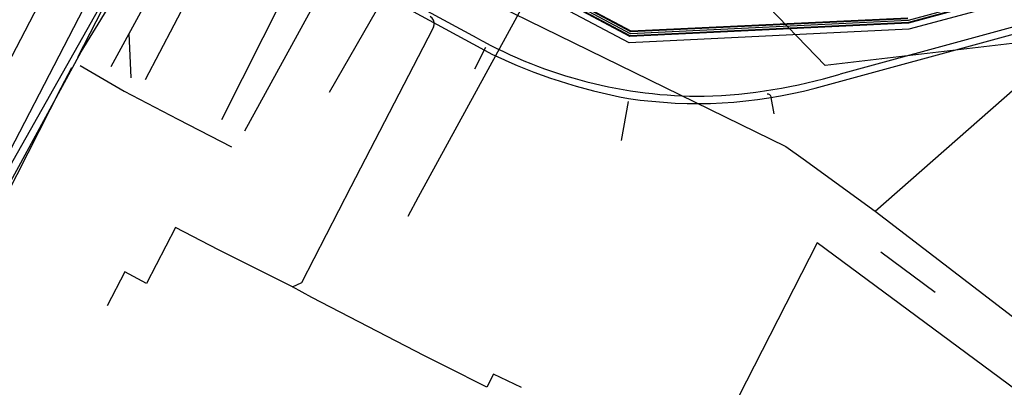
# Model space of a CAD drawing. Header units: metres. Extents: x 2695563 to 2696938, y 1260544 to 1262032.
# Tile 110 of 256: x 2696334 to 2696399, y 1260686 to 1260710. Entities that reach past the tile are written whole.
import ezdxf

# ---------------------------------------------------------------- set-up
doc = ezdxf.new("R2010")
doc.units = ezdxf.units.M
doc.header["$LTSCALE"] = 100
doc.linetypes.add('AUSGEZOGEN', pattern=[0])
for name, color, linetype in [('Eau portable_Cadastre des conduites_Conduite', 171, 'AUSGEZOGEN'), ('EU_Cadastre des conduites', 24, 'AUSGEZOGEN'), ('Gaz_Cadastre des conduites_Conduite', 32, 'AUSGEZOGEN'), ('Réseau électrique_Cadastre des conduite_Bord du tracé', 1, 'AUSGEZOGEN'), ('Réseau électrique_Cadastre des conduite_Tronçon de tracé', 1, 'AUSGEZOGEN'), ('Réseau électrique_Cadastre des conduites_Ouvrage_Surface-Ligne-Point', 1, 'AUSGEZOGEN'), ('TV_Cadastre des conduites_CONDUITE', 92, 'AUSGEZOGEN'), ('Télécommunications_SW_Cadastre des conduites_Bord du tracé', 94, 'AUSGEZOGEN')]:
    doc.layers.add(name, color=color, linetype=linetype)
pattern_1 = [(0, (2708005, 1273150), (6075, 6075), [6075, -6075]), (90, (2708005, 1273150), (-6075, 6075), [6075, -6075])]

# ---------------------------------------------------------------- blocks, each defined once
blk = doc.blocks.new('COMPLEXOBJECT_1684')
at = {"layer": 'Réseau électrique_Cadastre des conduite_Bord du tracé', "color": 1, "linetype": 'AUSGEZOGEN', "transparency": 33554687}
for points in [[(6470.048, 10729.181), (6464.885, 10727.765), (6386.862, 10706.491)], [(6385.198, 10705.554), (6465.001, 10727.34), (6469.78, 10728.65)], [(6362.856, 10708.874), (6356.248, 10712.452), (6356.032, 10712.062), (6363.881, 10707.794)]]:
    blk.add_lwpolyline(points, dxfattribs=at)
for centre, radius, start, end in [((6377.646, 10735.391), 30.363, 240.84866, 270.42803), ((6379.117, 10739.449), 35.131, 244.29761, 259.73851), ((6376.933, 10739.173), 34.157, 271.57687, 286.89889), ((6377.398, 10735.062), 30.521, 261.44705, 284.80613)]:
    blk.add_arc(centre, radius, start, end, dxfattribs=at)
blk = doc.blocks.new('COMPLEXOBJECT_2073')
at = {"layer": 'Réseau électrique_Cadastre des conduite_Tronçon de tracé', "color": 1, "linetype": 'AUSGEZOGEN', "transparency": 33554687}
blk.add_line((6354.539, 10699.053), (6359.926, 10709.481), dxfattribs=at)
blk.add_arc((6359.262, 10709.867), 0.768, 329.81774, 350.25199, dxfattribs=at)

msp = doc.modelspace()

# ---------------------------------------------------------------- hatches: boundary and pattern name
at = {"layer": 'Réseau électrique_Cadastre des conduite_Bord du tracé', "lineweight": 18, "transparency": 33554687}
h = msp.add_hatch(dxfattribs=at)
h.set_pattern_fill('MUSTER', color=1, scale=6075, style=0, pattern_type=2)
h.set_pattern_definition(pattern_1)
h.paths.add_polyline_path([(2696471.018, 1260728.991), (2696465.855, 1260727.575), (2696387.832, 1260706.301), (2696387.55, 1260706.217), (2696387.267, 1260706.135), (2696386.983, 1260706.055), (2696386.699, 1260705.978), (2696386.414, 1260705.903), (2696386.128, 1260705.831), (2696385.842, 1260705.761), (2696385.555, 1260705.694), (2696385.267, 1260705.629), (2696384.979, 1260705.567), (2696384.691, 1260705.507), (2696384.402, 1260705.45), (2696384.112, 1260705.395), (2696383.822, 1260705.343), (2696383.532, 1260705.293), (2696383.241, 1260705.246), (2696382.95, 1260705.201), (2696382.658, 1260705.159), (2696382.366, 1260705.119), (2696382.074, 1260705.082), (2696381.781, 1260705.047), (2696381.488, 1260705.015), (2696381.195, 1260704.985), (2696380.902, 1260704.958), (2696380.608, 1260704.933), (2696380.314, 1260704.911), (2696380.02, 1260704.892), (2696379.726, 1260704.875), (2696379.432, 1260704.86), (2696379.138, 1260704.848), (2696378.843, 1260704.839), (2696378.337, 1260704.839), (2696377.832, 1260704.848), (2696377.326, 1260704.866), (2696376.821, 1260704.891), (2696376.317, 1260704.925), (2696375.813, 1260704.968), (2696375.31, 1260705.019), (2696374.808, 1260705.078), (2696374.307, 1260705.146), (2696373.807, 1260705.221), (2696373.308, 1260705.306), (2696372.811, 1260705.398), (2696372.316, 1260705.499), (2696371.822, 1260705.608), (2696371.33, 1260705.725), (2696370.84, 1260705.851), (2696370.353, 1260705.984), (2696369.867, 1260706.126), (2696369.384, 1260706.276), (2696368.904, 1260706.433), (2696368.426, 1260706.599), (2696367.951, 1260706.773), (2696367.479, 1260706.954), (2696367.011, 1260707.144), (2696366.545, 1260707.341), (2696366.083, 1260707.546), (2696365.624, 1260707.758), (2696365.169, 1260707.978), (2696364.717, 1260708.206), (2696364.27, 1260708.441), (2696363.826, 1260708.684), (2696357.218, 1260712.262), (2696357.002, 1260711.872), (2696364.851, 1260707.604), (2696365.127, 1260707.473), (2696365.404, 1260707.344), (2696365.682, 1260707.217), (2696365.961, 1260707.093), (2696366.241, 1260706.972), (2696366.522, 1260706.853), (2696366.804, 1260706.736), (2696367.088, 1260706.622), (2696367.372, 1260706.51), (2696367.657, 1260706.401), (2696367.943, 1260706.294), (2696368.23, 1260706.19), (2696368.518, 1260706.088), (2696368.807, 1260705.988), (2696369.097, 1260705.892), (2696369.387, 1260705.797), (2696369.678, 1260705.706), (2696369.97, 1260705.616), (2696370.263, 1260705.53), (2696370.557, 1260705.445), (2696370.851, 1260705.364), (2696371.146, 1260705.285), (2696371.442, 1260705.208), (2696371.738, 1260705.135), (2696372.035, 1260705.063), (2696372.333, 1260704.995), (2696372.631, 1260704.928), (2696372.93, 1260704.865), (2696373.229, 1260704.804), (2696373.529, 1260704.746), (2696373.829, 1260704.69), (2696374.226, 1260704.633), (2696374.624, 1260704.581), (2696375.023, 1260704.534), (2696375.422, 1260704.493), (2696375.822, 1260704.457), (2696376.222, 1260704.426), (2696376.623, 1260704.401), (2696377.024, 1260704.38), (2696377.425, 1260704.365), (2696377.826, 1260704.355), (2696378.227, 1260704.351), (2696378.629, 1260704.352), (2696379.03, 1260704.358), (2696379.431, 1260704.369), (2696379.833, 1260704.386), (2696380.233, 1260704.408), (2696380.634, 1260704.435), (2696381.034, 1260704.467), (2696381.434, 1260704.505), (2696381.833, 1260704.548), (2696382.231, 1260704.596), (2696382.629, 1260704.649), (2696383.026, 1260704.708), (2696383.422, 1260704.772), (2696383.818, 1260704.841), (2696384.212, 1260704.915), (2696384.606, 1260704.995), (2696384.998, 1260705.079), (2696385.389, 1260705.169), (2696385.779, 1260705.264), (2696386.168, 1260705.364), (2696465.971, 1260727.15), (2696470.75, 1260728.46)], flags=0)
h = msp.add_hatch(dxfattribs=at)
h.set_pattern_fill('MUSTER', color=1, scale=6075, style=0, pattern_type=2)
h.set_pattern_definition(pattern_1)
h.paths.add_polyline_path([(2696337.657, 1260707.766), (2696339.372, 1260710.563), (2696338.105, 1260711.252), (2696330.977, 1260697.47), (2696330.869, 1260697.239), (2696331.028, 1260697.119), (2696331.209, 1260696.973), (2696331.597, 1260696.658)], flags=0)

# ---------------------------------------------------------------- linework, layer by layer
at = {"layer": 'Eau portable_Cadastre des conduites_Conduite', "color": 7, "linetype": 'AUSGEZOGEN', "transparency": 33554687}
msp.add_line((2696354.3, 1260713.22), (2696348.45, 1260702.517), dxfattribs=at)
msp.add_lwpolyline([(2696317.397, 1260677.352), (2696335.104, 1260711.432), (2696335.413, 1260712.027), (2696335.517, 1260712.237)], dxfattribs=at)
at = {"layer": 'EU_Cadastre des conduites', "color": 24, "linetype": 'AUSGEZOGEN', "transparency": 33554687}
for p, q in [((2696339.64, 1260706.79), (2696349.493, 1260724.959)), ((2696386.84, 1260706.865), (2696381.141, 1260712.79)), ((2696340.95, 1260706.06), (2696340.832, 1260708.988)), ((2696399.57, 1260708.36), (2696386.84, 1260706.865)), ((2696359.26, 1260696.9), (2696359.96, 1260698.18))]:
    msp.add_line(p, q, dxfattribs=at)
msp.add_lwpolyline([(2696359.96, 1260698.18), (2696369.03, 1260714.795), (2696368.927, 1260715.157)], dxfattribs=at)
at = {"layer": 'Gaz_Cadastre des conduites_Conduite', "color": 255, "linetype": 'AUSGEZOGEN', "transparency": 33554687}
for p, q in [((2696472.403, 1260731.74), (2696392.324, 1260709.832)), ((2696373.963, 1260708.963), (2696338.615, 1260727.817)), ((2696392.324, 1260709.832), (2696373.963, 1260708.963))]:
    msp.add_line(p, q, dxfattribs=at)
at = {"layer": 'Gaz_Cadastre des conduites_Conduite', "linetype": 'AUSGEZOGEN', "transparency": 33554687}
for p, q in [((2696472.438, 1260731.613), (2696392.345, 1260709.702)), ((2696472.443, 1260731.595), (2696392.348, 1260709.683)), ((2696472.448, 1260731.577), (2696392.351, 1260709.664)), ((2696373.925, 1260708.792), (2696338.39, 1260727.746)), ((2696373.929, 1260708.811), (2696338.415, 1260727.754)), ((2696373.933, 1260708.83), (2696338.44, 1260727.762)), ((2696373.993, 1260709.096), (2696338.79, 1260727.872)), ((2696373.997, 1260709.115), (2696338.815, 1260727.88)), ((2696374.001, 1260709.134), (2696338.84, 1260727.888)), ((2696392.348, 1260709.683), (2696373.929, 1260708.811)), ((2696392.345, 1260709.702), (2696373.933, 1260708.83)), ((2696392.303, 1260709.962), (2696373.993, 1260709.096)), ((2696392.3, 1260709.981), (2696373.997, 1260709.115)), ((2696392.297, 1260710), (2696374.001, 1260709.134)), ((2696392.351, 1260709.664), (2696373.925, 1260708.792))]:
    msp.add_line(p, q, dxfattribs=at)
at = {"layer": 'Gaz_Cadastre des conduites_Conduite', "color": 32, "linetype": 'AUSGEZOGEN', "transparency": 33554687}
for points in [[(2696472.06, 1260731.059), (2696412.35, 1260714.68), (2696409.392, 1260713.831), (2696392.357, 1260709.276), (2696373.88, 1260708.356), (2696359.308, 1260716.086), (2696358.798, 1260716.357), (2696358.261, 1260716.642), (2696354.55, 1260718.61), (2696351.53, 1260720.18), (2696339.181, 1260726.752), (2696338.91, 1260726.897)], [(2696346.952, 1260703.295), (2696351.054, 1260711.456), (2696351.198, 1260711.741), (2696351.299, 1260711.941), (2696351.448, 1260712.236), (2696351.812, 1260712.957), (2696351.944, 1260713.227), (2696352.058, 1260713.46), (2696352.189, 1260713.73)]]:
    msp.add_lwpolyline(points, dxfattribs=at)
at = {"layer": 'Réseau électrique_Cadastre des conduite_Bord du tracé', "color": 1, "linetype": 'AUSGEZOGEN', "transparency": 33554687}
msp.add_lwpolyline([(2696337.657, 1260707.766), (2696339.372, 1260710.563), (2696338.105, 1260711.252), (2696330.977, 1260697.47), (2696330.869, 1260697.239), (2696331.028, 1260697.119), (2696331.209, 1260696.973), (2696331.597, 1260696.658), (2696337.657, 1260707.766)], close=True, dxfattribs=at)
at = {"layer": 'Réseau électrique_Cadastre des conduite_Tronçon de tracé', "color": 1, "linetype": 'AUSGEZOGEN', "transparency": 33554687}
for p, q in [((2696363.675, 1260706.639), (2696364.406, 1260708.074)), ((2696373.363, 1260701.899), (2696373.834, 1260704.492)), ((2696383.457, 1260703.663), (2696383.273, 1260704.747)), ((2696343.894, 1260696.164), (2696341.975, 1260692.454)), ((2696394.118, 1260691.858), (2696390.521, 1260694.52)), ((2696340.526, 1260693.226), (2696339.372, 1260690.977)), ((2696341.975, 1260692.454), (2696340.526, 1260693.226)), ((2696352.907, 1260691.537), (2696351.616, 1260692.242)), ((2696360.34, 1260687.675), (2696352.907, 1260691.537)), ((2696361.75, 1260686.97), (2696360.34, 1260687.675)), ((2696364.477, 1260685.601), (2696361.75, 1260686.97)), ((2696364.916, 1260686.465), (2696364.477, 1260685.601)), ((2696366.752, 1260685.574), (2696364.916, 1260686.465))]:
    msp.add_line(p, q, dxfattribs=at)
for points in [[(2696351.616, 1260692.242), (2696352.246, 1260692.517), (2696355.509, 1260698.863)], [(2696351.616, 1260692.242), (2696346.725, 1260694.684), (2696343.894, 1260696.164)]]:
    msp.add_lwpolyline(points, dxfattribs=at)
for centre, radius, start, end in [((2696360.467, 1260709.643), 0.531, 349.55671, 61.52), ((2696383.021, 1260704.717), 0.254, 6.88109, 96.89392)]:
    msp.add_arc(centre, radius, start, end, dxfattribs=at)
at = {"layer": 'Réseau électrique_Cadastre des conduites_Ouvrage_Surface-Ligne-Point', "color": 1, "linetype": 'AUSGEZOGEN', "transparency": 33554687}
msp.add_line((2696361.19, 1260717.524), (2696354.036, 1260705.084), dxfattribs=at)
at = {"layer": 'TV_Cadastre des conduites_CONDUITE', "color": 92, "linetype": 'AUSGEZOGEN', "transparency": 33554687}
for points in [[(2696232.515, 1260783.301), (2696233.724, 1260782.455), (2696241.25, 1260777.185), (2696289.293, 1260750.789), (2696334.823, 1260725.848), (2696342.548, 1260718.394), (2696338.789, 1260710.585), (2696331.289, 1260697.324), (2696325.628, 1260686.061), (2696334.387, 1260681.552)], [(2696413.178, 1260675.268), (2696386.314, 1260695.132), (2696377.465, 1260677.837)]]:
    msp.add_lwpolyline(points, dxfattribs=at)
at = {"layer": 'Télécommunications_SW_Cadastre des conduites_Bord du tracé', "color": 94, "linetype": 'AUSGEZOGEN', "transparency": 33554687}
for p, q in [((2696341.9, 1260705.94), (2696348.466, 1260718.443)), ((2696337.422, 1260707.426), (2696340.669, 1260713.766)), ((2696390.14, 1260697.236), (2696400.477, 1260689.305))]:
    msp.add_line(p, q, dxfattribs=at)
for points in [[(2696390.14, 1260697.236), (2696405.56, 1260710.78), (2696402.79, 1260720.278), (2696395.127, 1260749.996), (2696395.457, 1260750.67)], [(2696349.166, 1260718.675), (2696384.231, 1260701.521), (2696385.373, 1260700.692), (2696390.14, 1260697.236)], [(2696297.747, 1260638.273), (2696305.821, 1260649.145), (2696317.249, 1260668.482), (2696331.939, 1260696.803), (2696336.329, 1260705.397), (2696337.025, 1260706.733)], [(2696337.582, 1260706.862), (2696340.485, 1260705.16), (2696344.038, 1260703.321), (2696347.59, 1260701.482)]]:
    msp.add_lwpolyline(points, dxfattribs=at)

# ---------------------------------------------------------------- block references
at = {"layer": 'Réseau électrique_Cadastre des conduite_Bord du tracé', "color": 1, "linetype": 'AUSGEZOGEN', "lineweight": -3, "transparency": 33554687}
msp.add_blockref('COMPLEXOBJECT_1684', (2690000.97, 1249999.81), dxfattribs=at)
at = {"layer": 'Réseau électrique_Cadastre des conduite_Tronçon de tracé', "color": 1, "linetype": 'AUSGEZOGEN', "lineweight": -3, "transparency": 33554687}
msp.add_blockref('COMPLEXOBJECT_2073', (2690000.97, 1249999.81), dxfattribs=at)

doc.saveas('drawing.dxf')
